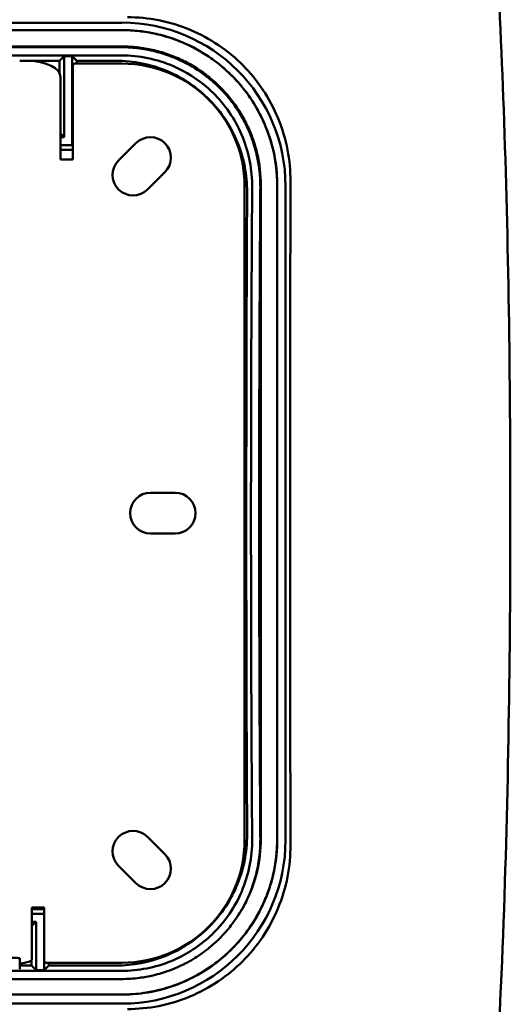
# Model space of a CAD drawing. Header units: millimetres. Extents: x 393 to 1646, y 391 to 1072.
# Tile 6 of 9: x 1225 to 1285, y 534 to 654. Entities that reach past the tile are written whole.
import ezdxf

# ---------------------------------------------------------------- set-up
doc = ezdxf.new("R2010")
doc.units = ezdxf.units.MM
doc.header["$LTSCALE"] = 4
doc.layers.add('Visibile (ISO)', color=7, linetype='Continuous', lineweight=50)

msp = doc.modelspace()

# ---------------------------------------------------------------- linework, layer by layer
at = {"layer": 'Visibile (ISO)'}
for p, q in [((1157.28, 654), (1237.28, 654)), ((1157.28, 653.1), (1237.28, 653.1)), ((1157.28, 653.09), (1237.28, 653.09)), ((1157.28, 651.09), (1237.28, 651.09)), ((1237.21, 651.01), (1157.35, 651.01)), ((1237.21, 651), (1157.35, 651)), ((1237.21, 650), (1157.35, 650)), ((1229.65, 649.35), (1224.78, 649.35)), ((1224.78, 649.33), (1225.78, 649.33)), ((1229.65, 649.35), (1230.21, 649.91)), ((1230.21, 649.91), (1231.21, 649.91)), ((1230.21, 649.91), (1230.21, 640)), ((1231.21, 649.91), (1231.78, 649.35)), ((1231.21, 649.91), (1231.21, 639)), ((1236.56, 649.35), (1231.78, 649.35)), ((1231.28, 648.75), (1231.28, 637.25)), ((1237.28, 649), (1231.53, 649)), ((1229.78, 647.33), (1229.78, 639.99)), ((1230.21, 640), (1229.78, 640.43)), ((1230.21, 640), (1229.78, 640)), ((1229.78, 638), (1229.78, 639.99)), ((1231.21, 639), (1229.78, 639)), ((1231.28, 638.46), (1229.78, 638.46)), ((1231.21, 639), (1231.28, 638.93)), ((1236.88, 637.13), (1239, 639.25)), ((1229.78, 637.25), (1229.78, 638)), ((1231.28, 637.25), (1229.78, 637.25)), ((1242.53, 635.72), (1240.41, 633.6)), ((1252.28, 554), (1252.28, 634)), ((1254.27, 634.1), (1254.27, 554.1)), ((1256.27, 634.1), (1256.27, 554.1)), ((1256.28, 634.1), (1256.28, 554.1)), ((1257.28, 634), (1257.28, 554)), ((1240.78, 596.5), (1243.78, 596.5)), ((1243.78, 591.5), (1240.78, 591.5)), ((1240.41, 554.4), (1242.53, 552.28)), ((1239, 548.75), (1236.88, 550.87)), ((1226.28, 545), (1226.28, 545.75)), ((1226.28, 545.75), (1227.78, 545.75)), ((1227.78, 545.75), (1227.78, 539.25)), ((1226.28, 545.55), (1227.78, 545.55)), ((1226.28, 545), (1227.78, 545)), ((1226.28, 542.73), (1226.28, 545)), ((1227.78, 545), (1227.78, 538.09)), ((1227.78, 545), (1227.78, 545)), ((1226.78, 544), (1226.28, 543.5)), ((1226.28, 544), (1226.78, 544)), ((1226.78, 544), (1226.78, 538.09)), ((1226.28, 542.73), (1226.28, 539.42)), ((1224.78, 539.56), (1224.78, 538.21)), ((1224.78, 538.65), (1226.21, 538.65)), ((1226.78, 538.09), (1226.21, 538.65)), ((1228.34, 538.65), (1227.78, 538.09)), ((1228.03, 539), (1237.28, 539)), ((1228.34, 538.65), (1236.56, 538.65)), ((1157.35, 538), (1237.21, 538)), ((1227.78, 538.09), (1226.78, 538.09)), ((1157.35, 537), (1237.21, 537)), ((1237.28, 535.11), (1157.28, 535.11)), ((1237.28, 535.1), (1157.28, 535.1)), ((1237.28, 534), (1157.28, 534))]:
    msp.add_line(p, q, dxfattribs=at)
for centre, radius, start, end in [((1231.53, 648.75), 0.25, 90, 180), ((1237.28, 634), 15, 0, 90), ((1240.77, 637.49), 2.5, 315, 135), ((1238.64, 635.37), 2.5, 135, 315), ((1240.78, 594), 2.5, 90, 270), ((1243.78, 594), 2.5, 270, 90), ((1238.64, 552.63), 2.5, 45, 225), ((1237.28, 554), 15, 270, 0), ((1237.28, 554.1), 16.99, 346.7513, 0.0004), ((1237.28, 554.1), 18.99, 346.7515, 0.0003), ((1240.77, 550.51), 2.5, 225, 45), ((1228.03, 539.25), 0.25, 180, 270)]:
    msp.add_arc(centre, radius, start, end, dxfattribs=at)
for centre, major_axis, ratio, start_param, end_param in [((1237.28, 634), (14.15, 14.15), 0.999695, 5.497939, 7.068431), ((1225.78, 647.33), (4, 0), 0.5, 0, 1.570796), ((1223.88, 594), (0, -335), 0.017455, 1.732177, 1.736775), ((1237.54, 594), (0, 335), 0.017455, 1.404818, 1.405871), ((1263.7, 594), (0, -335), 0.017455, 4.590844, 4.833937), ((1237.28, 554), (14.15, -14.15), 0.999695, 5.497939, 7.068431), ((1222.78, 539.56), (-2, 0), 0.017452, 3.141593, 6.283185), ((1222.28, 539.42), (4, 0), 0.173648, 5.38743, 6.283185), ((1220.45, 594), (0, -335), 0.017455, 1.404817, 1.40678), ((1234.11, 594), (0, 335), 0.017455, 1.735722, 1.736776)]:
    msp.add_ellipse(centre, major_axis=major_axis, ratio=ratio, start_param=start_param, end_param=end_param, dxfattribs=at)
for points, knots in [([(1197.28, 797.18), (1206.87, 797.18), (1216.7, 796.03), (1233.17, 790.67), (1240.22, 786.84), (1250.61, 778.26), (1254.56, 773.83), (1262.09, 763.09), (1265.4, 756.5), (1271.45, 741.19), (1273.91, 732.25), (1278.3, 711.61), (1279.94, 699.69), (1282.6, 673.14), (1283.44, 658.34), (1284.56, 627.09), (1284.78, 610.52), (1284.78, 594)], [0, 0, 0, 0, 2.87654, 2.87654, 5.316728, 5.316728, 7.249789, 7.249789, 9.689693, 9.689693, 12.711757, 12.711757, 16.507434, 16.507434, 21.032995, 21.032995, 25.988816, 25.988816, 25.988816, 25.988816]), ([(1257.89, 634.62), (1257.9, 635.87), (1257.78, 637.17), (1257.28, 639.76), (1256.9, 641.04), (1255.89, 643.51), (1255.26, 644.7), (1253.79, 646.89), (1252.96, 647.9), (1251.19, 649.68), (1250.2, 650.51), (1248.02, 651.98), (1246.84, 652.62), (1244.38, 653.65), (1243.1, 654.04), (1240.51, 654.55), (1239.21, 654.67), (1237.95, 654.67)], [9.085681, 9.085681, 9.085681, 9.085681, 9.465284, 9.465284, 9.845486, 9.845486, 10.225688, 10.225688, 10.60589, 10.60589, 10.983679, 10.983679, 11.361467, 11.361467, 11.739255, 11.739255, 12.117026, 12.117026, 12.117026, 12.117026]), ([(1247.35, 650.21), (1246.51, 650.74), (1245.63, 651.19), (1243.55, 652.08), (1242.33, 652.46), (1239.83, 652.97), (1238.56, 653.1), (1237.28, 653.1)], [0.6967791, 0.6967791, 0.6967791, 0.6967791, 0.7865338, 0.7865338, 0.901844, 0.901844, 1.0172256, 1.0172256, 1.0172256, 1.0172256]), ([(1237.28, 653.09), (1237.98, 653.09), (1238.69, 653.05), (1240.08, 652.9), (1240.77, 652.78), (1242.15, 652.47), (1242.82, 652.28), (1244.15, 651.82), (1244.8, 651.56), (1246.07, 650.95), (1246.68, 650.62), (1247.87, 649.88), (1248.45, 649.48), (1249.55, 648.62), (1250.08, 648.16), (1251.08, 647.17), (1251.55, 646.65), (1252.44, 645.57), (1252.85, 645), (1253.61, 643.83), (1253.96, 643.22), (1254.27, 642.59)], [0.3811614, 0.3811614, 0.3811614, 0.3811614, 0.4447445, 0.4447445, 0.5083277, 0.5083277, 0.5719108, 0.5719108, 0.635494, 0.635494, 0.6990771, 0.6990771, 0.7626603, 0.7626603, 0.8262434, 0.8262434, 0.8898266, 0.8898266, 0.9534097, 0.9534097, 1.0169929, 1.0169929, 1.0169929, 1.0169929]), ([(1251.94, 642.49), (1251.18, 643.82), (1250.24, 645.04), (1247.57, 647.67), (1245.71, 648.89), (1241.62, 650.57), (1239.43, 651.01), (1237.21, 651.01)], [-1.787822, -1.787822, -1.787822, -1.787822, -1.326995, -1.326995, -0.663954, -0.663954, 0, 0, 0, 0]), ([(1242.63, 650.11), (1242.3, 650.22), (1241.97, 650.32), (1241.64, 650.41), (1241.46, 650.46), (1241.28, 650.51), (1241.1, 650.55), (1240.73, 650.64), (1240.37, 650.71), (1240, 650.77), (1239.81, 650.8), (1239.63, 650.83), (1239.44, 650.85), (1239.07, 650.9), (1238.7, 650.94), (1238.33, 650.96), (1237.96, 650.99), (1237.59, 651), (1237.21, 651)], [2.0108086, 2.0108086, 2.0108086, 2.0108086, 2.1085909, 2.1085909, 2.1085909, 2.1613056, 2.1613056, 2.1613056, 2.2667352, 2.2667352, 2.2667352, 2.3194499, 2.3194499, 2.3194499, 2.4248795, 2.4248795, 2.4248795, 2.530309, 2.530309, 2.530309, 2.530309]), ([(1237.28, 651.09), (1237.91, 651.09), (1238.54, 651.06), (1239.79, 650.92), (1240.41, 650.82), (1241.63, 650.54), (1242.24, 650.37), (1243.43, 649.96), (1244.01, 649.72), (1245.14, 649.18), (1245.69, 648.88), (1246.76, 648.22), (1247.27, 647.86), (1248.26, 647.09), (1248.73, 646.68), (1249.63, 645.8), (1250.05, 645.33), (1250.84, 644.36), (1251.21, 643.85), (1251.89, 642.8), (1252.2, 642.26), (1252.48, 641.7)], [0.3811614, 0.3811614, 0.3811614, 0.3811614, 0.4447445, 0.4447445, 0.5083277, 0.5083277, 0.5719108, 0.5719108, 0.635494, 0.635494, 0.6990771, 0.6990771, 0.7626603, 0.7626603, 0.8262434, 0.8262434, 0.8898266, 0.8898266, 0.9534097, 0.9534097, 1.0169929, 1.0169929, 1.0169929, 1.0169929]), ([(1252.59, 633.28), (1252.6, 635.37), (1252.2, 637.43), (1250.63, 641.3), (1249.46, 643.07), (1246.52, 646.05), (1244.77, 647.24), (1241.85, 648.49), (1240.82, 648.81), (1238.71, 649.24), (1237.63, 649.35), (1236.56, 649.35)], [0, 0, 0, 0, 0.630217, 0.630217, 1.263537, 1.263537, 1.894457, 1.894457, 2.218148, 2.218148, 2.541658, 2.541658, 2.541658, 2.541658]), ([(1247.82, 645.98), (1246.56, 647.09), (1245.13, 648.01), (1242.58, 649.11), (1241.53, 649.44), (1239.39, 649.89), (1238.3, 650), (1237.21, 650)], [1.368156, 1.368156, 1.368156, 1.368156, 1.87487, 1.87487, 2.202581, 2.202581, 2.530309, 2.530309, 2.530309, 2.530309]), ([(1249.28, 645.98), (1249.21, 646.04), (1249.15, 646.11), (1249.08, 646.17), (1249.01, 646.24), (1248.95, 646.3), (1248.88, 646.37), (1248.74, 646.49), (1248.6, 646.62), (1248.46, 646.74), (1248.39, 646.8), (1248.32, 646.86), (1248.25, 646.93), (1248.04, 647.11), (1247.83, 647.28), (1247.6, 647.45), (1247.46, 647.57), (1247.31, 647.68), (1247.16, 647.79), (1246.86, 648), (1246.55, 648.21), (1246.23, 648.41), (1246.08, 648.51), (1245.92, 648.6), (1245.76, 648.7), (1245.43, 648.88), (1245.11, 649.06), (1244.77, 649.23), (1244.61, 649.31), (1244.44, 649.39), (1244.27, 649.47), (1243.93, 649.62), (1243.58, 649.77), (1243.23, 649.9), (1243.06, 649.96), (1242.88, 650.03), (1242.71, 650.09), (1242.68, 650.1), (1242.66, 650.1), (1242.63, 650.11)], [1.2653788, 1.2653788, 1.2653788, 1.2653788, 1.2915119, 1.2915119, 1.2915119, 1.3178693, 1.3178693, 1.3178693, 1.3705841, 1.3705841, 1.3705841, 1.3969414, 1.3969414, 1.3969414, 1.4760136, 1.4760136, 1.4760136, 1.5287284, 1.5287284, 1.5287284, 1.6341579, 1.6341579, 1.6341579, 1.6868727, 1.6868727, 1.6868727, 1.7923022, 1.7923022, 1.7923022, 1.845017, 1.845017, 1.845017, 1.9504465, 1.9504465, 1.9504465, 2.0031613, 2.0031613, 2.0031613, 2.0108086, 2.0108086, 2.0108086, 2.0108086]), ([(1252.03, 646.08), (1251.65, 646.55), (1251.24, 647.01), (1249.76, 648.5), (1248.6, 649.43), (1247.35, 650.21)], [0.506962, 0.506962, 0.506962, 0.506962, 0.5625256, 0.5625256, 0.6967791, 0.6967791, 0.6967791, 0.6967791]), ([(1253.21, 633.89), (1253.22, 635.98), (1252.83, 638.04), (1251.28, 641.91), (1250.13, 643.67), (1248.4, 645.44), (1248.11, 645.72), (1247.82, 645.98)], [0, 0, 0, 0, 0.625099, 0.625099, 1.250015, 1.250015, 1.368156, 1.368156, 1.368156, 1.368156]), ([(1254.21, 633.89), (1254.21, 634.63), (1254.17, 635.38), (1254.08, 636.12), (1254.01, 636.67), (1253.91, 637.22), (1253.79, 637.76), (1253.75, 637.94), (1253.7, 638.12), (1253.66, 638.3), (1253.56, 638.66), (1253.46, 639.02), (1253.34, 639.37), (1253.28, 639.55), (1253.22, 639.73), (1253.15, 639.9), (1253.06, 640.16), (1252.95, 640.42), (1252.84, 640.68), (1252.81, 640.77), (1252.77, 640.85), (1252.73, 640.94), (1252.65, 641.11), (1252.58, 641.28), (1252.49, 641.44), (1252.45, 641.53), (1252.41, 641.61), (1252.37, 641.69), (1252.24, 641.94), (1252.11, 642.19), (1251.97, 642.43), (1251.88, 642.59), (1251.79, 642.75), (1251.69, 642.91), (1251.49, 643.23), (1251.29, 643.54), (1251.07, 643.84), (1250.97, 643.99), (1250.86, 644.14), (1250.74, 644.29), (1250.52, 644.59), (1250.28, 644.87), (1250.04, 645.16), (1249.92, 645.3), (1249.79, 645.43), (1249.67, 645.57), (1249.54, 645.71), (1249.41, 645.84), (1249.28, 645.98)], [0, 0, 0, 0, 0.210859, 0.210859, 0.210859, 0.369003, 0.369003, 0.369003, 0.421718, 0.421718, 0.421718, 0.527148, 0.527148, 0.527148, 0.579862, 0.579862, 0.579862, 0.658935, 0.658935, 0.658935, 0.685292, 0.685292, 0.685292, 0.738007, 0.738007, 0.738007, 0.764364, 0.764364, 0.764364, 0.843436, 0.843436, 0.843436, 0.896151, 0.896151, 0.896151, 1.001581, 1.001581, 1.001581, 1.054295, 1.054295, 1.054295, 1.159725, 1.159725, 1.159725, 1.21244, 1.21244, 1.21244, 1.265379, 1.265379, 1.265379, 1.265379]), ([(1256.28, 634.1), (1256.28, 635.39), (1256.17, 638.12), (1254.15, 643.03), (1253.2, 644.64), (1252.03, 646.08)], [0.0265987, 0.0265987, 0.0265987, 0.0265987, 0.3384747, 0.3384747, 0.506962, 0.506962, 0.506962, 0.506962]), ([(1253.65, 638.36), (1253.44, 639.15), (1253.17, 639.93), (1252.58, 641.31), (1252.28, 641.91), (1251.94, 642.49)], [-2.2374279, -2.2374279, -2.2374279, -2.2374279, -1.9897848, -1.9897848, -1.7878223, -1.7878223, -1.7878223, -1.7878223]), ([(1254.27, 642.59), (1254.41, 642.31), (1254.54, 642.03), (1254.79, 641.46), (1254.91, 641.17), (1255.13, 640.6), (1255.23, 640.32), (1255.41, 639.77), (1255.49, 639.5), (1255.64, 638.97), (1255.71, 638.71), (1255.77, 638.46)], [0.2400531, 0.2400531, 0.2400531, 0.2400531, 0.2682747, 0.2682747, 0.2964964, 0.2964964, 0.3247181, 0.3247181, 0.3529397, 0.3529397, 0.3811614, 0.3811614, 0.3811614, 0.3811614]), ([(1252.48, 641.7), (1252.61, 641.45), (1252.72, 641.2), (1252.95, 640.69), (1253.06, 640.43), (1253.25, 639.92), (1253.34, 639.67), (1253.5, 639.17), (1253.57, 638.93), (1253.71, 638.46), (1253.77, 638.22), (1253.82, 638)], [0.2400531, 0.2400531, 0.2400531, 0.2400531, 0.2682747, 0.2682747, 0.2964964, 0.2964964, 0.3247181, 0.3247181, 0.3529397, 0.3529397, 0.3811614, 0.3811614, 0.3811614, 0.3811614]), ([(1254.22, 633.89), (1254.22, 635.05), (1254.11, 636.22), (1253.81, 637.69), (1253.74, 638.03), (1253.65, 638.36)], [-2.6895714, -2.6895714, -2.6895714, -2.6895714, -2.3398706, -2.3398706, -2.2374279, -2.2374279, -2.2374279, -2.2374279]), ([(1253.21, 633.89), (1253.13, 621.83), (1253.11, 616.38), (1253.03, 589.21), (1253.08, 572.51), (1253.21, 554.11)], [-9.469537, -9.469537, -9.469537, -9.469537, -7.623576, -7.623576, -1.678079, -1.678079, -1.678079, -1.678079]), ([(1254.21, 554.11), (1254.2, 555.12), (1254.2, 556.12), (1254.19, 557.11), (1254.18, 558.11), (1254.18, 559.1), (1254.17, 560.09), (1254.17, 560.58), (1254.16, 561.08), (1254.16, 561.57), (1254.15, 563.05), (1254.14, 564.52), (1254.14, 565.99), (1254.13, 566.97), (1254.13, 567.94), (1254.12, 568.92), (1254.11, 570.87), (1254.1, 572.83), (1254.1, 574.79), (1254.09, 575.77), (1254.09, 576.75), (1254.09, 577.73), (1254.08, 579.7), (1254.08, 581.67), (1254.07, 583.67), (1254.07, 584.66), (1254.07, 585.66), (1254.07, 586.67), (1254.07, 588.18), (1254.07, 589.7), (1254.06, 591.23), (1254.06, 591.75), (1254.06, 592.26), (1254.06, 592.78), (1254.06, 593.81), (1254.06, 594.84), (1254.06, 595.89), (1254.06, 596.41), (1254.06, 596.94), (1254.07, 597.46), (1254.07, 598.25), (1254.07, 599.05), (1254.07, 599.85), (1254.07, 600.12), (1254.07, 600.38), (1254.07, 600.65), (1254.07, 601.19), (1254.07, 601.72), (1254.07, 602.27), (1254.07, 602.54), (1254.07, 602.81), (1254.07, 603.08), (1254.07, 603.62), (1254.07, 604.17), (1254.07, 604.71), (1254.08, 604.99), (1254.08, 605.26), (1254.08, 605.54), (1254.08, 605.95), (1254.08, 606.37), (1254.08, 606.78), (1254.08, 606.92), (1254.08, 607.06), (1254.08, 607.2), (1254.08, 607.48), (1254.08, 607.76), (1254.08, 608.04), (1254.08, 608.18), (1254.08, 608.32), (1254.08, 608.46), (1254.08, 608.67), (1254.08, 608.88), (1254.08, 609.09), (1254.09, 609.16), (1254.09, 609.23), (1254.09, 609.3), (1254.09, 609.44), (1254.09, 609.58), (1254.09, 609.72), (1254.09, 609.79), (1254.09, 609.86), (1254.09, 609.94), (1254.09, 610.08), (1254.09, 610.22), (1254.09, 610.36), (1254.09, 610.43), (1254.09, 610.5), (1254.09, 610.57), (1254.09, 610.71), (1254.09, 610.85), (1254.09, 610.99), (1254.09, 611.06), (1254.09, 611.13), (1254.09, 611.2), (1254.09, 611.41), (1254.09, 611.62), (1254.09, 611.82), (1254.09, 611.96), (1254.09, 612.1), (1254.09, 612.24), (1254.1, 612.52), (1254.1, 612.79), (1254.1, 613.07), (1254.1, 613.21), (1254.1, 613.35), (1254.1, 613.49), (1254.1, 613.91), (1254.1, 614.33), (1254.1, 614.75), (1254.1, 615.03), (1254.11, 615.32), (1254.11, 615.6), (1254.11, 616.18), (1254.11, 616.76), (1254.11, 617.36), (1254.12, 617.65), (1254.12, 617.96), (1254.12, 618.26), (1254.12, 619.19), (1254.13, 620.15), (1254.13, 621.16), (1254.14, 621.84), (1254.14, 622.55), (1254.14, 623.28), (1254.15, 624.38), (1254.16, 625.55), (1254.16, 626.81), (1254.17, 627.23), (1254.17, 627.65), (1254.17, 628.09), (1254.18, 628.97), (1254.18, 629.89), (1254.19, 630.85), (1254.2, 631.82), (1254.2, 632.83), (1254.21, 633.89)], [-9.469537, -9.469537, -9.469537, -9.469537, -9.144893, -9.144893, -9.144893, -8.820249, -8.820249, -8.820249, -8.657927, -8.657927, -8.657927, -8.170961, -8.170961, -8.170961, -7.846317, -7.846317, -7.846317, -7.197029, -7.197029, -7.197029, -6.872384, -6.872384, -6.872384, -6.223096, -6.223096, -6.223096, -5.898452, -5.898452, -5.898452, -5.411486, -5.411486, -5.411486, -5.249164, -5.249164, -5.249164, -4.92452, -4.92452, -4.92452, -4.762198, -4.762198, -4.762198, -4.518715, -4.518715, -4.518715, -4.437554, -4.437554, -4.437554, -4.275232, -4.275232, -4.275232, -4.194071, -4.194071, -4.194071, -4.031749, -4.031749, -4.031749, -3.950588, -3.950588, -3.950588, -3.828846, -3.828846, -3.828846, -3.788266, -3.788266, -3.788266, -3.707104, -3.707104, -3.707104, -3.666524, -3.666524, -3.666524, -3.605653, -3.605653, -3.605653, -3.585363, -3.585363, -3.585363, -3.544782, -3.544782, -3.544782, -3.524492, -3.524492, -3.524492, -3.483912, -3.483912, -3.483912, -3.463621, -3.463621, -3.463621, -3.423041, -3.423041, -3.423041, -3.402751, -3.402751, -3.402751, -3.34188, -3.34188, -3.34188, -3.301299, -3.301299, -3.301299, -3.220138, -3.220138, -3.220138, -3.179558, -3.179558, -3.179558, -3.057816, -3.057816, -3.057816, -2.976655, -2.976655, -2.976655, -2.814333, -2.814333, -2.814333, -2.733172, -2.733172, -2.733172, -2.489689, -2.489689, -2.489689, -2.327367, -2.327367, -2.327367, -2.083884, -2.083884, -2.083884, -2.002723, -2.002723, -2.002723, -1.840401, -1.840401, -1.840401, -1.678079, -1.678079, -1.678079, -1.678079]), ([(1254.22, 554.11), (1254.2, 556.49), (1254.08, 576.06), (1254.06, 609.58), (1254.19, 630.35), (1254.22, 633.89)], [-1.788593, -1.788593, -1.788593, -1.788593, -1.060373, -1.060373, 0, 0, 0, 0]), ([(1252.59, 633.28), (1252.56, 626.75), (1252.53, 620.21), (1252.49, 601.9), (1252.48, 590.13), (1252.52, 570.47), (1252.56, 562.58), (1252.59, 554.72)], [-9.565398, -9.565398, -9.565398, -9.565398, -7.593386, -7.593386, -4.066598, -4.066598, -1.691147, -1.691147, -1.691147, -1.691147]), ([(1284.78, 594), (1284.78, 576.73), (1284.54, 559.41), (1283.25, 525.42), (1282.2, 508.64), (1278.42, 476.78), (1275.78, 461.49), (1267.35, 434.91), (1261.9, 423), (1250.54, 409.86), (1247.17, 406.69), (1237.76, 399.75), (1231.05, 396.47), (1217.92, 392.55), (1211.5, 391.51), (1202.49, 390.9), (1199.88, 390.82), (1197.28, 390.82)], [0, 0, 0, 0, 5.180435, 5.180435, 10.322529, 10.322529, 15.256228, 15.256228, 19.503991, 19.503991, 21.00396, 21.00396, 23.269089, 23.269089, 25.200011, 25.200011, 25.980971, 25.980971, 25.980971, 25.980971]), ([(1236.56, 538.65), (1238.62, 538.65), (1240.66, 539.05), (1244.49, 540.6), (1246.25, 541.74), (1249.24, 544.63), (1250.44, 546.37), (1251.71, 549.3), (1252.04, 550.35), (1252.49, 552.51), (1252.6, 553.61), (1252.59, 554.72)], [0, 0, 0, 0, 0.618817, 0.618817, 1.242912, 1.242912, 1.873993, 1.873993, 2.207675, 2.207675, 2.541203, 2.541203, 2.541203, 2.541203]), ([(1247.82, 542.02), (1248.04, 542.21), (1248.25, 542.41), (1249.93, 544.07), (1251.12, 545.81), (1252.36, 548.74), (1252.68, 549.78), (1253.11, 551.92), (1253.22, 553.01), (1253.21, 554.11)], [1.163751, 1.163751, 1.163751, 1.163751, 1.250015, 1.250015, 1.87487, 1.87487, 2.202594, 2.202594, 2.530335, 2.530335, 2.530335, 2.530335]), ([(1249.28, 542.02), (1249.34, 542.09), (1249.4, 542.15), (1249.46, 542.21), (1249.53, 542.28), (1249.59, 542.35), (1249.66, 542.42), (1249.78, 542.55), (1249.91, 542.69), (1250.03, 542.83), (1250.09, 542.9), (1250.15, 542.97), (1250.21, 543.04), (1250.39, 543.26), (1250.56, 543.48), (1250.73, 543.7), (1250.85, 543.84), (1250.96, 543.99), (1251.06, 544.15), (1251.28, 544.45), (1251.49, 544.76), (1251.68, 545.08), (1251.78, 545.23), (1251.87, 545.39), (1251.97, 545.55), (1252.15, 545.88), (1252.32, 546.21), (1252.49, 546.54), (1252.57, 546.71), (1252.65, 546.88), (1252.72, 547.05), (1252.88, 547.39), (1253.02, 547.73), (1253.15, 548.08), (1253.21, 548.26), (1253.28, 548.43), (1253.33, 548.61), (1253.45, 548.97), (1253.56, 549.32), (1253.65, 549.68), (1253.7, 549.86), (1253.75, 550.05), (1253.79, 550.23), (1253.87, 550.59), (1253.94, 550.96), (1254, 551.33), (1254.03, 551.51), (1254.05, 551.7), (1254.08, 551.88), (1254.12, 552.25), (1254.16, 552.62), (1254.18, 552.99), (1254.2, 553.37), (1254.21, 553.74), (1254.21, 554.11)], [1.266442, 1.266442, 1.266442, 1.266442, 1.291525, 1.291525, 1.291525, 1.317883, 1.317883, 1.317883, 1.370598, 1.370598, 1.370598, 1.396956, 1.396956, 1.396956, 1.476029, 1.476029, 1.476029, 1.528744, 1.528744, 1.528744, 1.634175, 1.634175, 1.634175, 1.68689, 1.68689, 1.68689, 1.792321, 1.792321, 1.792321, 1.845036, 1.845036, 1.845036, 1.950467, 1.950467, 1.950467, 2.003182, 2.003182, 2.003182, 2.108613, 2.108613, 2.108613, 2.161328, 2.161328, 2.161328, 2.266758, 2.266758, 2.266758, 2.319474, 2.319474, 2.319474, 2.424904, 2.424904, 2.424904, 2.530335, 2.530335, 2.530335, 2.530335]), ([(1237.95, 533.33), (1237.95, 533.33), (1237.95, 533.33), (1239.2, 533.33), (1240.5, 533.45), (1243.08, 533.96), (1244.36, 534.34), (1246.81, 535.36), (1247.99, 536), (1250.16, 537.46), (1251.15, 538.29), (1252.93, 540.06), (1253.76, 541.07), (1255.24, 543.27), (1255.87, 544.46), (1256.89, 546.93), (1257.28, 548.22), (1257.78, 550.82), (1257.9, 552.12), (1257.89, 553.38)], [6.059874, 6.059874, 6.059874, 6.059874, 6.05989, 6.05989, 6.436257, 6.436257, 6.812623, 6.812623, 7.18899, 7.18899, 7.565356, 7.565356, 7.946979, 7.946979, 8.328602, 8.328602, 8.710224, 8.710224, 9.091215, 9.091215, 9.091215, 9.091215]), ([(1252.03, 542.12), (1253.15, 543.5), (1254.07, 545.02), (1255.26, 547.83), (1255.64, 549.05), (1256.15, 551.55), (1256.28, 552.82), (1256.28, 554.1)], [1.691917, 1.691917, 1.691917, 1.691917, 2.224301, 2.224301, 2.605939, 2.605939, 2.987814, 2.987814, 2.987814, 2.987814]), ([(1255.77, 549.74), (1255.81, 549.93), (1255.85, 550.12), (1256.14, 551.55), (1256.27, 552.82), (1256.27, 554.1)], [2.5479295, 2.5479295, 2.5479295, 2.5479295, 2.6051236, 2.6051236, 2.9868792, 2.9868792, 2.9868792, 2.9868792]), ([(1252.09, 545.77), (1252.43, 546.37), (1252.73, 547), (1253.25, 548.3), (1253.47, 548.97), (1253.65, 549.64)], [-0.8733262, -0.8733262, -0.8733262, -0.8733262, -0.6639544, -0.6639544, -0.4534561, -0.4534561, -0.4534561, -0.4534561]), ([(1253.82, 550.2), (1253.76, 549.95), (1253.69, 549.69), (1253.55, 549.19), (1253.47, 548.93), (1253.3, 548.44), (1253.22, 548.19), (1253.02, 547.7), (1252.92, 547.45), (1252.71, 546.97), (1252.6, 546.74), (1252.48, 546.5)], [2.1073591, 2.1073591, 2.1073591, 2.1073591, 2.1954731, 2.1954731, 2.2835872, 2.2835872, 2.3717013, 2.3717013, 2.4598154, 2.4598154, 2.5479295, 2.5479295, 2.5479295, 2.5479295]), ([(1255.77, 549.74), (1255.7, 549.46), (1255.63, 549.17), (1255.46, 548.61), (1255.38, 548.33), (1255.19, 547.77), (1255.09, 547.49), (1254.88, 546.94), (1254.76, 546.67), (1254.53, 546.14), (1254.4, 545.87), (1254.27, 545.61)], [2.1073591, 2.1073591, 2.1073591, 2.1073591, 2.1954731, 2.1954731, 2.2835872, 2.2835872, 2.3717013, 2.3717013, 2.4598154, 2.4598154, 2.5479295, 2.5479295, 2.5479295, 2.5479295]), ([(1237.28, 535.11), (1239.75, 535.11), (1242.2, 535.59), (1246.78, 537.46), (1248.86, 538.84), (1252.11, 542.05), (1253.34, 543.74), (1254.27, 545.61)], [0, 0, 0, 0, 0.740747, 0.740747, 1.482246, 1.482246, 2.107359, 2.107359, 2.107359, 2.107359]), ([(1254.27, 545.61), (1253.35, 543.77), (1252.12, 542.06), (1249.23, 539.2), (1247.55, 537.99), (1243.94, 536.2), (1241.96, 535.58), (1239.08, 535.17), (1238.18, 535.11), (1237.28, 535.11)], [0, 0, 0, 0, 0.616082, 0.616082, 1.220701, 1.220701, 1.825688, 1.825688, 2.09491, 2.09491, 2.09491, 2.09491]), ([(1247.35, 537.99), (1248.53, 538.73), (1249.63, 539.59), (1251.12, 541.07), (1251.59, 541.58), (1252.03, 542.12)], [1.0635668, 1.0635668, 1.0635668, 1.0635668, 1.4827095, 1.4827095, 1.6919168, 1.6919168, 1.6919168, 1.6919168]), ([(1237.21, 538), (1239.3, 538), (1241.36, 538.41), (1244.95, 539.88), (1246.48, 540.84), (1247.82, 542.02)], [0, 0, 0, 0, 0.625099, 0.625099, 1.163751, 1.163751, 1.163751, 1.163751]), ([(1242.63, 537.89), (1242.65, 537.89), (1242.67, 537.9), (1242.69, 537.91), (1242.87, 537.97), (1243.05, 538.03), (1243.22, 538.1), (1243.48, 538.2), (1243.74, 538.3), (1244, 538.41), (1244.08, 538.45), (1244.17, 538.49), (1244.25, 538.53), (1244.42, 538.6), (1244.59, 538.68), (1244.76, 538.77), (1244.84, 538.81), (1244.92, 538.85), (1245.01, 538.89), (1245.26, 539.02), (1245.5, 539.15), (1245.74, 539.29), (1245.9, 539.39), (1246.06, 539.48), (1246.22, 539.58), (1246.53, 539.78), (1246.84, 539.99), (1247.14, 540.2), (1247.3, 540.31), (1247.44, 540.42), (1247.59, 540.54), (1247.89, 540.76), (1248.17, 541), (1248.45, 541.25), (1248.59, 541.37), (1248.73, 541.5), (1248.87, 541.62), (1249.01, 541.75), (1249.14, 541.89), (1249.28, 542.02)], [0.5210716, 0.5210716, 0.5210716, 0.5210716, 0.5271531, 0.5271531, 0.5271531, 0.5798685, 0.5798685, 0.5798685, 0.6589414, 0.6589414, 0.6589414, 0.6852991, 0.6852991, 0.6852991, 0.7380144, 0.7380144, 0.7380144, 0.764372, 0.764372, 0.764372, 0.843445, 0.843445, 0.843445, 0.8961603, 0.8961603, 0.8961603, 1.001591, 1.001591, 1.001591, 1.0543063, 1.0543063, 1.0543063, 1.1597369, 1.1597369, 1.1597369, 1.2124522, 1.2124522, 1.2124522, 1.2664421, 1.2664421, 1.2664421, 1.2664421]), ([(1237.21, 537), (1237.96, 537), (1238.7, 537.05), (1239.44, 537.15), (1239.99, 537.22), (1240.54, 537.32), (1241.09, 537.45), (1241.27, 537.49), (1241.45, 537.53), (1241.63, 537.58), (1241.96, 537.67), (1242.3, 537.78), (1242.63, 537.89)], [0, 0, 0, 0, 0.2108613, 0.2108613, 0.2108613, 0.3690072, 0.3690072, 0.3690072, 0.4217225, 0.4217225, 0.4217225, 0.5210716, 0.5210716, 0.5210716, 0.5210716]), ([(1237.28, 535.1), (1239.75, 535.1), (1242.2, 535.58), (1245.48, 536.93), (1246.44, 537.42), (1247.35, 537.99)], [0, 0, 0, 0, 0.740978, 0.740978, 1.063567, 1.063567, 1.063567, 1.063567])]:
    msp.add_open_spline(points, degree=3, knots=knots, dxfattribs=at)
for points in [[(1256.27, 634.1), (1256.27, 634.99), (1256.22, 636.54), (1255.77, 638.46)], [(1255.77, 638.46), (1256.1, 637.03), (1256.27, 635.56), (1256.27, 634.1)], [(1254.27, 634.1), (1254.27, 635.41), (1254.12, 636.73), (1253.82, 638)], [(1253.65, 549.64), (1254.03, 551.1), (1254.23, 552.6), (1254.22, 554.11)], [(1251.84, 545.34), (1252.07, 545.72), (1252.28, 546.11), (1252.48, 546.5)]]:
    msp.add_open_spline(points, degree=3, dxfattribs=at)

doc.saveas('drawing.dxf')
